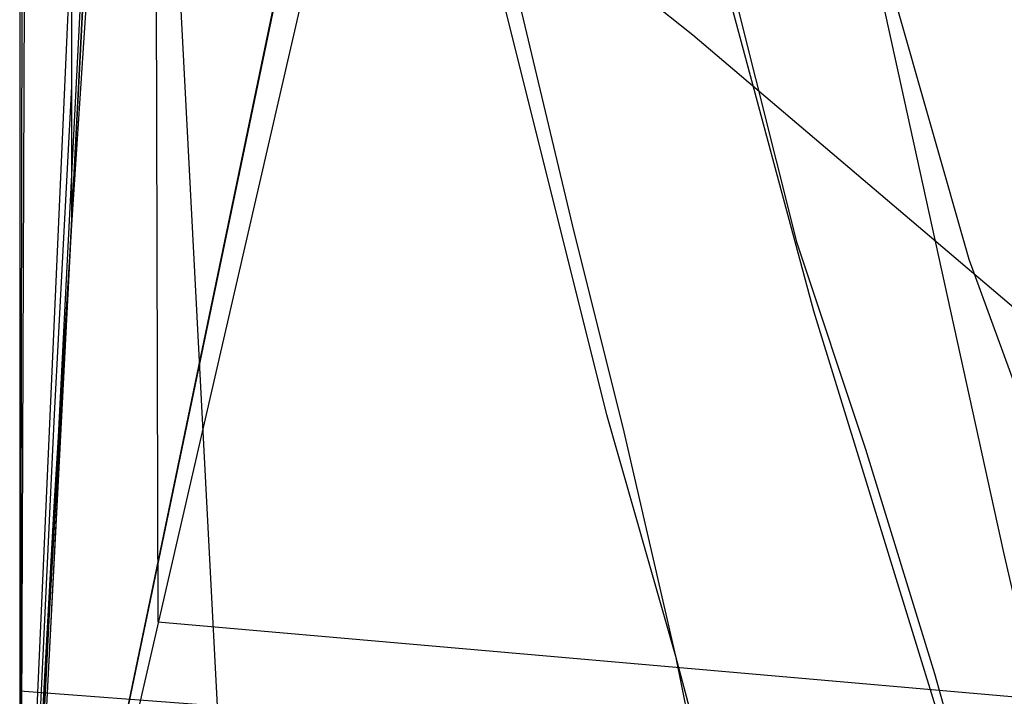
# Model space of a CAD drawing. Header units: millimetres. Extents: x 0 to 1298, y -1 to 755.
# Tile 122 of 169: x 0 to 5.7, y 3.07 to 6.99. Entities that reach past the tile are written whole.
import ezdxf

# ---------------------------------------------------------------- set-up
doc = ezdxf.new("R2010")
doc.units = ezdxf.units.MM
doc.layers.add('1', color=7, linetype='Continuous')

# ---------------------------------------------------------------- blocks, each defined once
blk = doc.blocks.new('PART002')
at = {"layer": '1'}
blk.add_lwpolyline([(29.9, 45.9), (28.2, 43), (26.5, 40), (23, 34), (20.3, 29.6), (18.8, 27.4), (17.2, 25.4), (15.1, 23), (12.7, 20.7), (7.8, 16.5), (4, 13.3), (0, 10), (1.9, 8.5), (3.9, 6.9), (5.9, 5.2), (7.8, 3.6), (9.7, 1.9), (11.8, 0), (246.9, 0.2)], dxfattribs=at)
blk = doc.blocks.new('PART004')
at = {"layer": '1'}
blk.add_lwpolyline([(201.2, 0), (201.2, 68), (0, 68), (0, 0)], close=True, dxfattribs=at)
blk = doc.blocks.new('PART006')
at = {"layer": '1'}
blk.add_lwpolyline([(0, 0), (300, 0), (300, 40), (0, 40)], close=True, dxfattribs=at)
blk = doc.blocks.new('PART007')
at = {"layer": '1'}
blk.add_lwpolyline([(132.3, 0), (132.3, 60.7), (0, 60.7), (0, 0)], close=True, dxfattribs=at)
blk = doc.blocks.new('PART008')
at = {"layer": '1'}
blk.add_lwpolyline([(0, 40), (0, 0), (300, 0), (300, 40)], close=True, dxfattribs=at)
blk = doc.blocks.new('PART009')
at = {"layer": '1'}
blk.add_lwpolyline([(246.2, 281), (192.3, 285.1), (143.8, 288.7), (125.2, 290), (106.6, 291.2), (88.1, 292.2), (80.8, 292.4), (69.6, 292.9), (56.2, 293.2), (42.5, 293.4), (31.8, 293.6), (21, 293.8), (10.6, 294), (5.7, 294.1), (0.9, 294.2), (0.1, 56.7), (0, 0), (81, 0), (290.1, 0)], dxfattribs=at)
blk = doc.blocks.new('PART010')
at = {"layer": '1'}
blk.add_lwpolyline([(54.2, 7.5), (82, 140.8), (29.3, 140.7), (0, 0)], close=True, dxfattribs=at)
blk = doc.blocks.new('PART011')
at = {"layer": '1'}
blk.add_lwpolyline([(195, 0), (195, 90), (0, 90), (0, 0)], close=True, dxfattribs=at)
blk = doc.blocks.new('PART013')
at = {"layer": '1'}
blk.add_lwpolyline([(0, 0), (200, 0), (200, 40), (0, 40)], close=True, dxfattribs=at)
blk = doc.blocks.new('PART014')
at = {"layer": '1'}
blk.add_lwpolyline([(0, 0), (697.5, 0), (697.5, 65), (0, 65)], close=True, dxfattribs=at)
blk = doc.blocks.new('PART016')
at = {"layer": '1'}
blk.add_lwpolyline([(5, 64.5), (3.8, 61.1), (2.8, 57.7), (2, 54.3), (1.3, 50.8), (0.8, 47.3), (0.2, 41.5), (0, 35.7), (0.2, 29.9), (0.7, 24.2), (1.7, 17.2), (3.2, 10.5), (4.6, 5.3), (5.4, 2.7), (6.2, 0), (17.2, 3.1), (28.3, 6.2), (50.8, 12.6), (52, 13), (73.6, 19.1)], dxfattribs=at)
blk = doc.blocks.new('PART021')
at = {"layer": '1'}
blk.add_lwpolyline([(4.7, 105.8), (4, 94.2), (3.3, 82.7), (2.6, 71.1), (2.1, 59.3), (1.7, 48), (1.3, 36.8), (1.1, 31.4), (1, 26.1), (0.8, 21.1), (0.7, 16.3), (0.5, 13), (0.4, 9.4), (0.3, 7.5), (0.1, 3), (0, 0.4), (3.1, 0.3), (8.8, 0.3), (11.4, 0.2), (16.3, 0.2), (20.9, 0.1), (29.2, 0.1), (33.3, 0), (133, 0)], dxfattribs=at)
blk = doc.blocks.new('PART022')
at = {"layer": '1'}
blk.add_lwpolyline([(80.1, 0), (80.1, 182), (0, 182), (0, 0)], close=True, dxfattribs=at)
blk = doc.blocks.new('PART023')
at = {"layer": '1'}
blk.add_lwpolyline([(162, 0), (162, 207.1), (0, 207.1), (0, 0)], close=True, dxfattribs=at)
blk = doc.blocks.new('PART026')
at = {"layer": '1'}
blk.add_lwpolyline([(105, 0), (105, 105), (0, 105), (0, 0)], close=True, dxfattribs=at)
blk = doc.blocks.new('PART027')
at = {"layer": '1'}
blk.add_lwpolyline([(3.8, 95), (3, 84.7), (2.3, 74.4), (1.7, 63.9), (1.2, 53.1), (1, 43), (0.9, 32.9), (0.7, 23.2), (0.7, 18.7), (0.6, 14.5), (0.5, 11.5), (0.3, 8.3), (0.3, 6.6), (0.2, 4.7), (0.1, 2.6), (0, 0.3), (4, 0.2), (11.6, 0.2), (15.1, 0.1), (22, 0.1), (28.8, 0), (74.8, 0), (97.1, 0.1), (119.2, 0.1)], dxfattribs=at)
blk = doc.blocks.new('PART028')
at = {"layer": '1'}
blk.add_lwpolyline([(70, 0), (70, 200), (0, 200), (0, 0)], close=True, dxfattribs=at)
blk = doc.blocks.new('PART029')
at = {"layer": '1'}
blk.add_lwpolyline([(70, 200), (0, 200), (0, 0), (70, 0)], close=True, dxfattribs=at)
blk = doc.blocks.new('PART030')
at = {"layer": '1'}
blk.add_lwpolyline([(70, 0), (70, 140), (0, 140), (0, 0)], close=True, dxfattribs=at)
blk = doc.blocks.new('PART035')
at = {"layer": '1'}
blk.add_lwpolyline([(74.2, 72.6), (64.6, 73.8), (59.1, 74.5), (48.3, 76), (36.7, 77.7), (26.3, 79.2), (4.2, 82.6), (0, 0.2), (22.2, 3.4), (33.8, 4.9), (45.8, 6.4), (57.6, 7.6), (58.9, 7.7), (61.9, 7.9), (62.5, 8), (66.4, 8.2), (68, 8.4), (78.7, 8.9)], dxfattribs=at)
blk = doc.blocks.new('PART037')
at = {"layer": '1'}
blk.add_lwpolyline([(140, 0), (140, 32.4), (0, 32.4), (0, 0)], close=True, dxfattribs=at)
blk = doc.blocks.new('PART042')
at = {"layer": '1'}
blk.add_lwpolyline([(140, 32.5), (0, 32.4), (0, 0), (140, 0.1)], close=True, dxfattribs=at)
blk = doc.blocks.new('PART045')
at = {"layer": '1'}
blk.add_lwpolyline([(245.1, 93.5), (34.1, 93.5), (30.1, 93.2), (25.7, 92.5), (21.7, 91.3), (17.4, 89.8), (13.4, 87.5), (9.7, 84.8), (7.9, 83), (6.2, 81), (4.8, 78.7), (3.5, 76.4), (2.5, 74.1), (1.5, 71.5), (0.8, 68.8), (0.3, 66.3), (0.2, 64.5), (0, 61.7), (0, 16), (0, 0), (279.2, 0)], dxfattribs=at)
blk = doc.blocks.new('PART046')
at = {"layer": '1'}
blk.add_lwpolyline([(246.7, 95), (35.6, 95), (31.4, 94.7), (26.9, 93.9), (22.7, 92.7), (18.3, 91.2), (14.1, 88.8), (10.2, 86), (8.2, 84), (6.5, 81.9), (5, 79.4), (3.7, 77.1), (2.6, 74.7), (1.5, 71.9), (0.9, 69.2), (0.4, 66.5), (0.2, 64.8), (0, 61.7), (0, 16), (0, 0), (282.2, 0)], dxfattribs=at)
blk = doc.blocks.new('PART047')
at = {"layer": '1'}
blk.add_lwpolyline([(246.7, 95), (35.6, 95), (31.4, 94.7), (26.9, 93.9), (22.7, 92.7), (18.3, 91.1), (14.1, 88.8), (10.2, 86), (8.2, 84), (6.5, 81.9), (5, 79.4), (3.7, 77.1), (2.6, 74.7), (1.5, 71.9), (0.9, 69.2), (0.4, 66.4), (0.2, 64.8), (0, 61.7), (0, 16), (0, 0), (282.2, 0)], dxfattribs=at)
blk = doc.blocks.new('PART048')
at = {"layer": '1'}
blk.add_lwpolyline([(72.6, 70.9), (69.2, 71.3), (63.1, 72.1), (57.5, 72.7), (46.7, 74.3), (35.1, 76), (24.7, 77.5), (4.1, 80.6), (0, 0.2), (20.3, 3.1), (31.9, 4.6), (44, 6.1), (55.9, 7.4), (58.6, 7.6), (60.2, 7.7), (62.4, 7.8), (63.8, 7.9), (65.4, 8), (66.5, 8.1), (76.8, 8.6)], dxfattribs=at)
blk = doc.blocks.new('PART049')
at = {"layer": '1'}
blk.add_lwpolyline([(245, 93.5), (34.1, 93.5), (30, 93.2), (25.6, 92.4), (21.6, 91.3), (17.3, 89.8), (13.3, 87.5), (9.6, 84.8), (7.8, 82.9), (6.2, 81), (4.7, 78.6), (3.4, 76.3), (2.4, 74.1), (1.4, 71.4), (0.7, 68.8), (0.3, 66.2), (0.1, 64.4), (0, 61.7), (0, 16), (0, 0), (279.1, 0)], dxfattribs=at)
blk = doc.blocks.new('PART052')
at = {"layer": '1'}
blk.add_lwpolyline([(0, 0), (570, 0), (570, 65), (0, 65)], close=True, dxfattribs=at)
blk = doc.blocks.new('PART053')
at = {"layer": '1'}
blk.add_lwpolyline([(201.2, 0), (201.2, 68), (0, 68), (0, 0)], close=True, dxfattribs=at)
blk = doc.blocks.new('PART055')
at = {"layer": '1'}
blk.add_lwpolyline([(133, 0), (133, 60), (0, 60), (0, 0)], close=True, dxfattribs=at)
blk = doc.blocks.new('PART058')
at = {"layer": '1'}
blk.add_lwpolyline([(1.5, 155.4), (1.3, 144), (1.2, 132.9), (1, 122.1), (0.9, 111.3), (0.7, 98), (0.5, 84.6), (0.2, 57.5), (0.1, 29.1), (0, 15), (0, 1), (4.7, 0.8), (9.5, 0.6), (19.5, 0.3), (29.8, 0), (40, 0), (54.3, 0.3), (68.4, 0.9), (91.1, 1.8), (99.5, 2.1), (116.9, 2.8), (143.3, 4.1), (160.7, 5.2), (176.6, 6.2)], dxfattribs=at)
blk = doc.blocks.new('PART059')
at = {"layer": '1'}
blk.add_lwpolyline([(300, 0), (300, 40), (0, 40), (0, 0)], close=True, dxfattribs=at)
blk = doc.blocks.new('PART060')
at = {"layer": '1'}
blk.add_lwpolyline([(200, 0), (200, 40), (0, 40), (0, 0)], close=True, dxfattribs=at)
blk = doc.blocks.new('PART062')
at = {"layer": '1'}
blk.add_lwpolyline([(82, 140.9), (27.8, 133.3), (0, 0), (52.6, 0.1)], close=True, dxfattribs=at)
blk = doc.blocks.new('PART064')
at = {"layer": '1'}
blk.add_lwpolyline([(319.5, 41.7), (0, 25), (1.3, 0), (320.8, 16.8)], close=True, dxfattribs=at)
blk = doc.blocks.new('PART066')
at = {"layer": '1'}
blk.add_lwpolyline([(300, 40), (0, 40), (0, 0), (300, 0)], close=True, dxfattribs=at)
blk = doc.blocks.new('PART067')
at = {"layer": '1'}
blk.add_lwpolyline([(5.4, 64), (3.7, 60.9), (2.3, 57.5), (1.2, 54.1), (0.5, 50.6), (0.2, 48.2), (0, 45.8), (0, 41), (0.2, 35.6), (0.2, 34.9), (0.6, 30.2), (1.6, 23.3), (3, 16.3), (4.8, 8), (5.7, 3.9), (6.6, 0), (9.1, 0.6), (11.7, 1.2), (17.4, 2.5), (23.4, 4), (29.8, 5.5)], dxfattribs=at)
blk = doc.blocks.new('PART071')
at = {"layer": '1'}
blk.add_lwpolyline([(80.2, 0), (80.2, 182), (0, 182), (0, 0)], close=True, dxfattribs=at)
blk = doc.blocks.new('PART082')
at = {"layer": '1'}
blk.add_lwpolyline([(248.7, 235.1), (212.9, 238.7), (190, 241.3), (167, 244), (146.4, 246.2), (125.7, 248.4), (98.8, 251.2), (85.4, 252.4), (71.9, 253.5), (53, 254.5), (34.3, 255.1), (17.8, 255.5), (9.5, 255.6), (1, 255.8), (0.2, 56.6), (0, 0), (70, 0), (235, 0.1), (266.6, 0.1)], dxfattribs=at)
blk = doc.blocks.new('PART086')
at = {"layer": '1'}
blk.add_lwpolyline([(0, 32.4), (0, 0), (140, 0.1), (140, 32.5)], close=True, dxfattribs=at)
blk = doc.blocks.new('PART088')
at = {"layer": '1'}
blk.add_lwpolyline([(0, 32.4), (0, 0), (140, 0), (140, 32.4)], close=True, dxfattribs=at)
blk = doc.blocks.new('PART098')
at = {"layer": '1'}
blk.add_lwpolyline([(267.3, 0), (267.3, 160.9), (0, 160.9), (0, 0), (133.7, 0)], close=True, dxfattribs=at)
blk = doc.blocks.new('PART100')
at = {"layer": '1'}
blk.add_lwpolyline([(264.2, 0), (264.2, 159.3), (0, 159.3), (0, 0), (132.1, 0)], close=True, dxfattribs=at)
blk = doc.blocks.new('PART101')
at = {"layer": '1'}
blk.add_lwpolyline([(264.2, 0), (264.2, 159.4), (0, 159.4), (0, 0), (132.1, 0)], close=True, dxfattribs=at)
blk = doc.blocks.new('PART102')
at = {"layer": '1'}
blk.add_lwpolyline([(267.2, 0), (267.2, 160.8), (0, 160.8), (0, 0), (133.6, 0)], close=True, dxfattribs=at)
blk = doc.blocks.new('PART107')
at = {"layer": '1'}
blk.add_lwpolyline([(6.4, 115.4), (4.8, 90.8), (4.2, 82.7), (3.6, 73.6), (2.6, 55.6), (2.1, 46.3), (1.7, 37.5), (1.4, 28.7), (1.2, 24.4), (1, 20.3), (0.9, 16.4), (0.7, 12.7), (0.6, 10.1), (0.4, 7.3), (0.3, 5.8), (0.1, 2.3), (0, 0.3), (4.1, 0.2), (8, 0.2), (15.5, 0.1), (22.7, 0.1), (29.9, 0), (50.6, 0), (71.7, 0.1)], dxfattribs=at)
blk = doc.blocks.new('PART109')
at = {"layer": '1'}
blk.add_lwpolyline([(0, 0), (675, 0), (675, 65), (0, 65)], close=True, dxfattribs=at)
blk = doc.blocks.new('PART112')
at = {"layer": '1'}
blk.add_lwpolyline([(1.3, 0), (341.8, 17.3), (340.5, 42.3), (0, 25)], close=True, dxfattribs=at)
blk = doc.blocks.new('PART117')
at = {"layer": '1'}
blk.add_lwpolyline([(2.7, 63), (1.8, 59.7), (1.1, 56.4), (0.6, 52.9), (0.2, 49.4), (0, 45.9), (0, 40.9), (0.1, 36), (0.5, 31.1), (0.8, 28.8), (1.1, 26.2), (1.7, 21.6), (2.5, 17.2), (3.4, 13.2), (4.3, 9.5), (4.9, 7.7), (5.5, 5.6), (5.9, 4.5), (6.3, 3.2), (7.4, 0), (40.8, 10.8), (81.3, 24)], dxfattribs=at)
blk = doc.blocks.new('PART118')
at = {"layer": '1'}
blk.add_lwpolyline([(191.6, 44.3), (9, 45), (8.6, 42.1), (8.1, 39.5), (7.2, 34.6), (6.5, 30.5), (5.6, 26.3), (3.9, 17.7), (2, 8.7), (0, 0), (237, 0.3)], dxfattribs=at)
blk = doc.blocks.new('PART119')
at = {"layer": '1'}
blk.add_lwpolyline([(54.1, 7.6), (81.9, 140.8), (29.3, 140.7), (0, 0)], close=True, dxfattribs=at)
blk = doc.blocks.new('PART120')
at = {"layer": '1'}
blk.add_lwpolyline([(0, 266.7), (0.7, 46.2), (0.8, 3.5), (40.8, 0), (47.5, 0.9), (54.5, 1.7), (61.8, 2.6), (69.3, 3.6), (77.1, 4.5), (79.7, 4.9), (85.1, 5.5), (93.3, 6.5), (101.6, 7.6), (118.6, 9.7), (135.8, 11.8), (152.9, 13.9), (169.8, 16)], dxfattribs=at)
blk = doc.blocks.new('PART124')
at = {"layer": '1'}
blk.add_lwpolyline([(80.2, 0), (80.2, 182.1), (0, 182.1), (0, 0)], close=True, dxfattribs=at)
blk = doc.blocks.new('PART127')
at = {"layer": '1'}
blk.add_lwpolyline([(5.5, 96.3), (4.9, 88.8), (4.2, 81.4), (3.5, 72.4), (2.7, 63.6), (2.1, 54.7), (1.5, 45.6), (0.9, 28.4), (0.8, 24.2), (0.7, 20.1), (0.6, 16.3), (0.5, 12.6), (0.3, 7.3), (0.3, 5.8), (0.2, 4.2), (0.1, 2.4), (0, 0.3), (5.8, 0.3), (11.1, 0.2), (15.9, 0.2), (20.5, 0.1), (24.8, 0.1), (33.3, 0), (72.9, 0)], dxfattribs=at)
blk = doc.blocks.new('PART130')
at = {"layer": '1'}
blk.add_lwpolyline([(4.4, 63.2), (3.3, 60.1), (2.4, 56.8), (1.6, 53.4), (1, 49.9), (0.5, 46.4), (0.1, 41.5), (0, 36.5), (0, 29.3), (0.2, 26.7), (0.5, 22), (1, 17.6), (1.6, 13.5), (2.2, 9.8), (2.6, 7.9), (3.4, 4.7), (3.8, 3.3), (4.1, 1.8), (4.6, 0), (22.3, 4.5), (40.3, 9), (76.3, 18.3)], dxfattribs=at)
blk = doc.blocks.new('PART131')
at = {"layer": '1'}
blk.add_lwpolyline([(0, 0), (583.1, 0), (583.1, 65), (0, 65)], close=True, dxfattribs=at)
blk = doc.blocks.new('PART133')
at = {"layer": '1'}
blk.add_lwpolyline([(312.6, 41.5), (0, 25), (1.3, 0), (313.9, 16.6)], close=True, dxfattribs=at)
blk = doc.blocks.new('PART142')
at = {"layer": '1'}
blk.add_lwpolyline([(0, 32), (0, 0), (137, 0), (137, 32)], close=True, dxfattribs=at)
blk = doc.blocks.new('PART145')
at = {"layer": '1'}
blk.add_lwpolyline([(231.3, 92.5), (37.7, 92.5), (34.1, 92.4), (30, 92.2), (25.7, 91.4), (21.6, 90.2), (17.3, 88.7), (13.3, 86.5), (9.6, 83.8), (7.8, 81.9), (6.2, 80), (4.7, 77.6), (3.5, 75.3), (2.4, 73), (1.4, 70.4), (0.8, 67.8), (0.3, 65.2), (0.1, 63), (0, 60.7), (0, 15), (0, 0), (269, 0)], dxfattribs=at)
blk = doc.blocks.new('PART147')
at = {"layer": '1'}
blk.add_lwpolyline([(78.4, 77.8), (3.5, 67.9), (2.7, 52.5), (0, 0), (11, 3.5), (13.6, 4.3), (18.2, 5.6), (22.7, 6.8), (23.6, 7), (24.2, 7.1), (27.2, 7.9), (33.1, 9.2), (39.2, 10.3), (45.8, 11.3), (52.4, 12.1), (58.9, 12.8), (60.1, 12.9), (62.5, 13.2), (63.6, 13.3), (65.4, 13.4), (65.9, 13.4), (73.6, 13.8)], dxfattribs=at)
blk = doc.blocks.new('PART148')
at = {"layer": '1'}
blk.add_lwpolyline([(137, 32), (0, 32), (0, 0), (137, 0)], close=True, dxfattribs=at)
blk = doc.blocks.new('PART153')
at = {"layer": '1'}
blk.add_lwpolyline([(4.9, 94.8), (0, 0), (15.9, 5), (18.4, 5.8), (22.8, 7.1), (27.2, 8.2), (31.7, 9.3), (37.5, 10.6), (43.7, 11.7), (49.9, 12.6), (56.6, 13.5), (63.2, 14.2), (64.1, 14.3), (67.1, 14.6), (67.4, 14.6), (68.8, 14.7), (69.7, 14.8), (76.4, 15.2)], dxfattribs=at)
blk = doc.blocks.new('PART158')
at = {"layer": '1'}
blk.add_lwpolyline([(245.1, 92.9), (240.7, 93.6), (236.5, 94), (35.6, 94), (31.4, 93.6), (26.9, 92.9), (22.7, 91.7), (18.2, 90.1), (14, 87.7), (10.2, 84.9), (8.2, 82.9), (6.5, 80.8), (4.9, 78.4), (2.5, 73.6), (1.5, 70.9), (0.8, 68.1), (0.3, 65.4), (0.1, 62.8), (0, 60.7), (0, 15), (0, 0), (272, 0)], dxfattribs=at)
blk = doc.blocks.new('PART159')
at = {"layer": '1'}
blk.add_lwpolyline([(231.3, 92.5), (37.8, 92.5), (34.1, 92.4), (30, 92.2), (25.7, 91.4), (21.6, 90.2), (17.4, 88.7), (13.3, 86.5), (9.7, 83.8), (7.8, 81.9), (6.2, 80), (4.7, 77.6), (3.5, 75.3), (2.4, 73), (1.4, 70.4), (0.8, 67.8), (0.3, 65.2), (0.2, 63), (0, 60.7), (0, 15), (0, 0), (269, 0)], dxfattribs=at)
blk = doc.blocks.new('PART160')
at = {"layer": '1'}
blk.add_lwpolyline([(245.1, 92.9), (240.7, 93.6), (236.5, 93.9), (232.8, 94), (39.3, 94), (35.6, 93.9), (31.4, 93.6), (26.9, 92.9), (22.7, 91.7), (18.2, 90.1), (14, 87.7), (10.2, 84.9), (8.2, 82.9), (6.5, 80.8), (4.9, 78.4), (2.5, 73.6), (1.5, 70.8), (0.8, 68.1), (0.3, 65.4), (0.1, 62.8), (0, 60.7), (0, 15), (0, 0), (272, 0)], dxfattribs=at)
blk = doc.blocks.new('PART174')
at = {"layer": '1'}
blk.add_lwpolyline([(0.2, 241.8), (0, 41.3), (0, 3.1), (41.2, 0), (44.8, 0.3), (48.1, 0.6), (51.2, 0.9), (54, 1.1), (56.7, 1.3), (59.1, 1.5), (61.4, 1.7), (63.5, 1.9), (67.5, 2.2), (71.2, 2.6), (78.4, 3.2), (82.9, 3.7), (87.6, 4.1), (92.7, 4.6), (98, 5.1), (103.5, 5.7), (109.3, 6.2)], dxfattribs=at)
blk = doc.blocks.new('PART183')
at = {"layer": '1'}
blk.add_lwpolyline([(0, 0), (707.5, 0), (707.5, 65), (0, 65)], close=True, dxfattribs=at)
blk = doc.blocks.new('PART190')
at = {"layer": '1'}
blk.add_lwpolyline([(251.4, 291.7), (195.7, 295.2), (145.5, 298.3), (127.4, 299.4), (109.2, 300.4), (91.1, 301.2), (80.7, 301.5), (73, 301.7), (57.8, 301.9), (42.4, 302), (21.1, 302.2), (10.7, 302.3), (5.7, 302.4), (0.8, 302.4), (0.2, 56.7), (0, 0), (81, 0), (295.2, 0)], dxfattribs=at)
blk = doc.blocks.new('PART196')
at = {"layer": '1'}
blk.add_lwpolyline([(201.2, 0), (201.2, 68), (0, 68), (0, 0)], close=True, dxfattribs=at)
blk = doc.blocks.new('PART197')
at = {"layer": '1'}
blk.add_lwpolyline([(3.4, 63.1), (2.4, 59.9), (1.6, 56.5), (1, 53.1), (0.5, 49.6), (0.2, 46.1), (0, 41.2), (0, 36.2), (0.3, 31.3), (0.5, 29), (0.7, 26.4), (1.2, 21.8), (1.9, 17.4), (2.7, 13.3), (3.5, 9.6), (4, 7.7), (4.5, 5.7), (4.9, 4.5), (5.3, 3.2), (6.2, 0), (25.8, 5.6), (40, 9.8), (45.2, 11.3), (83.8, 22.4)], dxfattribs=at)
blk = doc.blocks.new('PART198')
at = {"layer": '1'}
blk.add_lwpolyline([(132.3, 0), (132.3, 60.7), (0, 60.7), (0, 0)], close=True, dxfattribs=at)
blk = doc.blocks.new('PART201')
at = {"layer": '1'}
blk.add_lwpolyline([(80.1, 0), (80.1, 182), (0, 182), (0, 0)], close=True, dxfattribs=at)
blk = doc.blocks.new('PART203')
at = {"layer": '1'}
blk.add_lwpolyline([(0, 0), (540, 0), (540, 65), (0, 65)], close=True, dxfattribs=at)
blk = doc.blocks.new('PART204')
at = {"layer": '1'}
blk.add_lwpolyline([(132.3, 0), (132.3, 60.7), (0, 60.7), (0, 0)], close=True, dxfattribs=at)
blk = doc.blocks.new('PART208')
at = {"layer": '1'}
blk.add_lwpolyline([(54.2, 7.6), (81.9, 140.9), (29.3, 140.8), (0, 0)], close=True, dxfattribs=at)
blk = doc.blocks.new('PART213')
at = {"layer": '1'}
blk.add_lwpolyline([(4.4, 63.2), (3.2, 60), (2.3, 56.7), (1.6, 53.3), (1, 49.9), (0.5, 46.3), (0.1, 41.4), (0, 36.5), (0, 31.5), (0.1, 29.3), (0.2, 26.7), (0.6, 22), (1, 17.6), (1.6, 13.5), (2.3, 9.8), (2.7, 7.9), (3.2, 5.8), (3.5, 4.6), (3.8, 3.3), (4.2, 1.8), (4.7, 0), (22, 4.5), (38.7, 8.8)], dxfattribs=at)
blk = doc.blocks.new('PART215')
at = {"layer": '1'}
blk.add_lwpolyline([(80.2, 0), (80.2, 182), (0, 182), (0, 0)], close=True, dxfattribs=at)

msp = doc.modelspace()

# ---------------------------------------------------------------- block references
for name in ['PART190', 'PART009', 'PART120', 'PART082', 'PART174', 'PART117', 'PART027', 'PART197', 'PART016', 'PART067', 'PART023', 'PART213', 'PART021', 'PART130', 'PART028', 'PART029', 'PART124', 'PART022', 'PART071', 'PART201', 'PART215', 'PART058', 'PART107', 'PART098', 'PART102', 'PART101', 'PART100', 'PART127', 'PART062', 'PART208', 'PART010', 'PART119', 'PART030', 'PART026', 'PART046', 'PART047', 'PART153', 'PART158', 'PART160', 'PART045', 'PART049', 'PART145', 'PART159', 'PART011', 'PART035', 'PART048', 'PART147', 'PART004', 'PART053', 'PART196', 'PART014', 'PART052', 'PART109', 'PART131', 'PART183', 'PART203', 'PART007', 'PART198', 'PART204', 'PART055', 'PART002', 'PART118', 'PART112', 'PART064', 'PART133', 'PART006', 'PART008', 'PART013', 'PART059', 'PART060', 'PART066', 'PART042', 'PART086', 'PART037', 'PART088', 'PART142', 'PART148']:
    msp.add_blockref(name, (0, 0))

doc.saveas('drawing.dxf')
